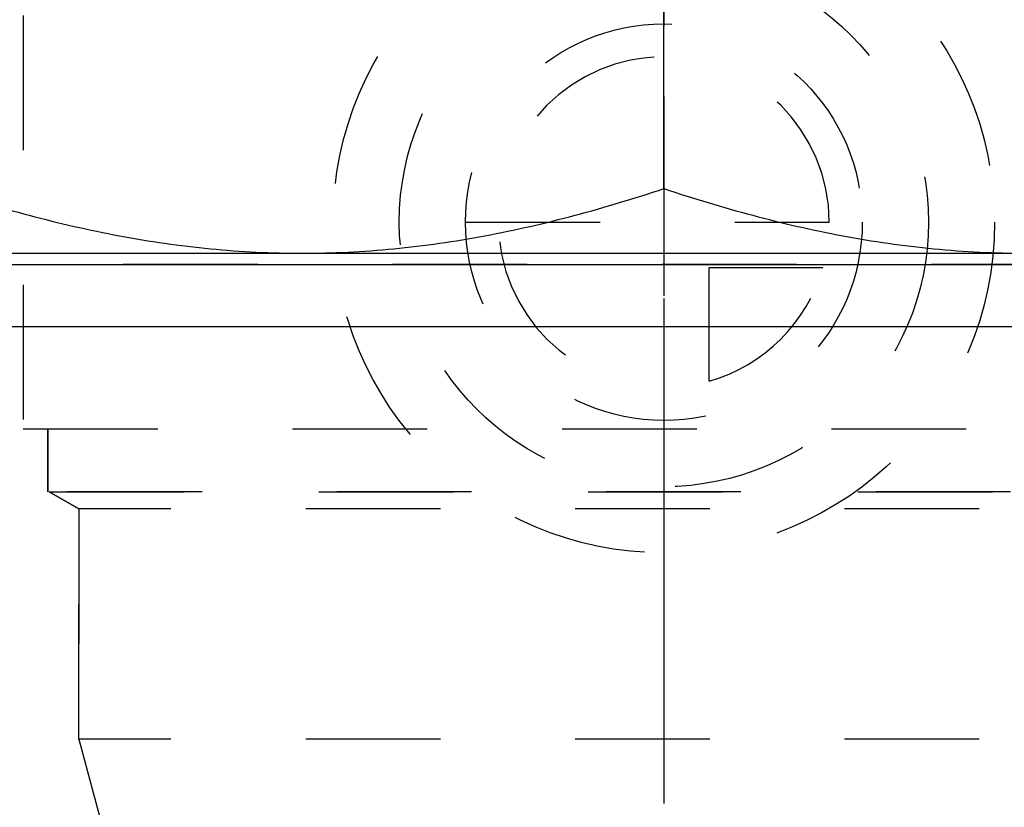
# Model space of a CAD drawing. Header units: millimetres. Extents: x 396 to 584, y 413 to 587.
# Tile 6 of 45: x 459 to 507, y 523 to 561. Entities that reach past the tile are written whole.
import ezdxf

# ---------------------------------------------------------------- set-up
doc = ezdxf.new("R2010")
doc.units = ezdxf.units.MM
doc.header["$LTSCALE"] = 65.185185
doc.linetypes.add('CENTER', pattern=[0.6, 0.375, -0.075, 0.075, -0.075])
doc.linetypes.add('HIDDEN', pattern=[0.2, 0.1, -0.1])
for name, color, linetype in [('ACHSEN_S', 7, 'CONTINUOUS'), ('FASEN', 7, 'CONTINUOUS'), ('FLAECHEN', 7, 'CONTINUOUS'), ('KONST.EL_MIT_GEO', 7, 'CONTINUOUS'), ('KURVEN', 7, 'CONTINUOUS')]:
    doc.layers.add(name, color=color, linetype=linetype)

msp = doc.modelspace()

# ---------------------------------------------------------------- linework, layer by layer
at = {"layer": 'ACHSEN_S', "color": 2, "linetype": 'CENTER'}
msp.add_line((490.038, 586.946), (490.038, 413.475), dxfattribs=at)
at = {"layer": 'FASEN', "color": 7, "linetype": 'Continuous'}
for p, q in [((452.038, 549.475), (528.038, 549.475)), ((449.038, 546.475), (531.038, 546.475))]:
    msp.add_line(p, q, dxfattribs=at)
at = {"layer": 'FLAECHEN', "color": 8, "linetype": 'HIDDEN'}
for p, q in [((459.038, 561.525), (459.038, 541.525)), ((460.233, 541.525), (460.233, 538.475)), ((519.843, 538.475), (460.233, 538.475)), ((460.305, 538.475), (461.738, 537.648)), ((461.738, 537.648), (461.738, 526.513)), ((461.738, 526.513), (463.088, 521.475)), ((518.338, 526.513), (461.738, 526.513))]:
    msp.add_line(p, q, dxfattribs=at)
at = {"layer": 'KONST.EL_MIT_GEO', "color": 7, "linetype": 'Continuous'}
for p, q in [((490.038, 553.151), (490.038, 578.399)), ((455.038, 550.025), (525.038, 550.025))]:
    msp.add_line(p, q, dxfattribs=at)
at = {"layer": 'KONST.EL_MIT_GEO', "color": 8, "linetype": 'HIDDEN'}
for p, q in [((459.038, 561.525), (459.038, 541.525)), ((522.538, 549.475), (457.538, 549.475)), ((459.038, 541.525), (521.038, 541.525)), ((460.233, 538.475), (460.233, 541.525)), ((461.738, 537.648), (460.305, 538.475)), ((460.305, 538.475), (519.771, 538.475)), ((461.738, 526.513), (461.738, 537.648)), ((518.338, 537.648), (461.738, 537.648))]:
    msp.add_line(p, q, dxfattribs=at)
at = {"layer": 'KONST.EL_MIT_GEO', "color": 7, "linetype": 'Continuous'}
for points, knots in [([(455.038, 553.151), (456.457, 552.678), (459.317, 551.811), (463.677, 550.808), (468.091, 550.171), (471.057, 550.025), (472.538, 550.025)], [0, 0, 0, 0, 0.251426, 0.501761, 0.751159, 1, 1, 1, 1]), ([(472.538, 550.025), (474.019, 550.025), (476.985, 550.171), (481.399, 550.808), (485.76, 551.811), (488.619, 552.678), (490.038, 553.151)], [0, 0, 0, 0, 0.248841, 0.498239, 0.748574, 1, 1, 1, 1]), ([(490.038, 553.151), (491.457, 552.678), (494.317, 551.811), (498.677, 550.808), (503.091, 550.171), (506.057, 550.025), (507.538, 550.025)], [0, 0, 0, 0, 0.251426, 0.501761, 0.751159, 1, 1, 1, 1])]:
    msp.add_open_spline(points, degree=3, knots=knots, dxfattribs=at)
at = {"layer": 'KURVEN', "color": 8, "linetype": 'HIDDEN'}
for p, q in [((490.038, 567.525), (490.038, 535.525)), ((480.438, 551.525), (498.038, 551.525)), ((492.238, 543.833), (492.238, 549.325)), ((492.238, 549.325), (497.73, 549.325))]:
    msp.add_line(p, q, dxfattribs=at)
for radius in [16, 12.8, 9.6]:
    msp.add_circle((490.038, 551.525), radius, dxfattribs=at)
for start, end in [(0, 270), (285.962, 344.038)]:
    msp.add_arc((490.038, 551.525), 8, start, end, dxfattribs=at)

doc.saveas('drawing.dxf')
